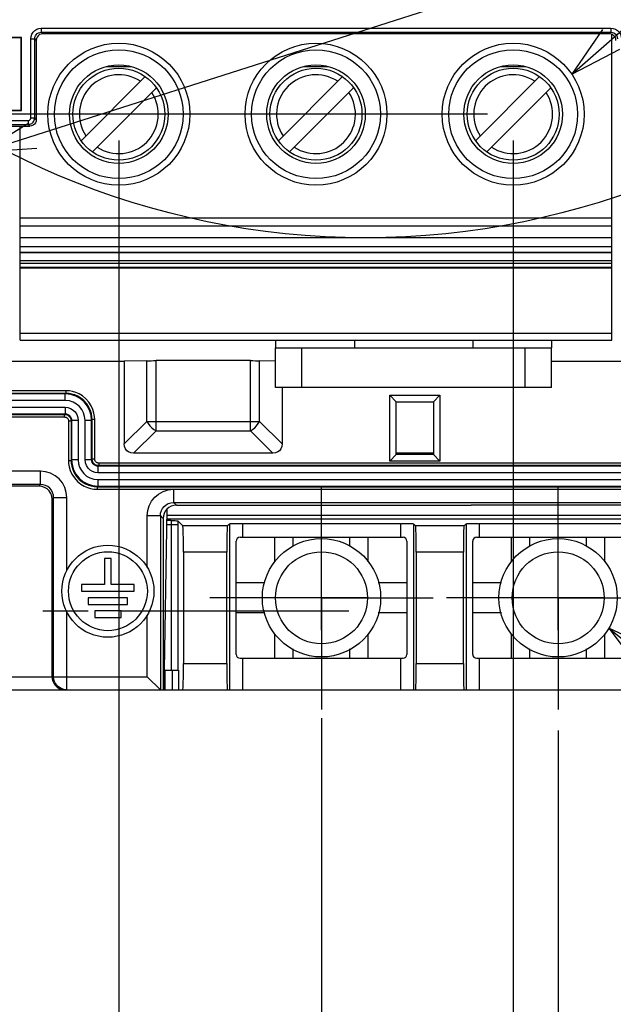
# Model space of a CAD drawing. Extents: x 35 to 410, y 33 to 287.
# Tile 50 of 65: x 269 to 291, y 148 to 185. Entities that reach past the tile are written whole.
import ezdxf

# ---------------------------------------------------------------- set-up
doc = ezdxf.new("R2010")
doc.units = 0
doc.header["$LTSCALE"] = 23.1
doc.linetypes.add('CENTER', pattern=[0.6, 0.375, -0.075, 0.075, -0.075])
doc.layers.get('0').update_dxf_attribs({"linetype": 'CONTINUOUS'})
for name, color, linetype in [('ALL_AXIS', 7, 'CONTINUOUS'), ('ALL_CURVE', 7, 'CONTINUOUS'), ('ALL_DIM', 7, 'CONTINUOUS'), ('ALL_FEATURES', 7, 'CONTINUOUS'), ('ALL_NOTE', 7, 'CONTINUOUS')]:
    doc.layers.add(name, color=color, linetype=linetype)
doc.dimstyles.get("Standard").update_dxf_attribs({"dimtxt": 2.5, "dimasz": 2.5, "dimexe": 1.25, "dimexo": 0.625, "dimtad": 1, "dimcen": 2.5, "dimazin": 3, "dimtfac": 1, "dimtmove": 0, "dimatfit": 3})

# ---------------------------------------------------------------- blocks, each defined once
blk = doc.blocks.new('_OPEN')
at = {"color": 0, "linetype": 'BYBLOCK'}
for p, q in [((0, 0), (-1, 0.25)), ((-1, -0.25), (0, 0)), ((-1, 0), (0, 0))]:
    blk.add_line(p, q, dxfattribs=at)
blk = doc.blocks.new('*D5')
at = {"layer": 'ALL_DIM', "color": 2, "linetype": 'CONTINUOUS'}
for p, q in [((280.351, 158.562), (280.351, 130.119)), ((289.351, 158.088), (289.351, 130.119)), ((280.351, 131.119), (284.851, 131.119)), ((289.351, 131.119), (284.851, 131.119))]:
    blk.add_line(p, q, dxfattribs=at)
at = {"layer": 'ALL_DIM', "color": 2, "linetype": 'CONTINUOUS', "xscale": 2, "yscale": 2, "zscale": 2, "rotation": 180}
blk.add_blockref('_OPEN', (280.351, 131.119), dxfattribs=at)
at = {"layer": 'ALL_DIM', "color": 2, "linetype": 'CONTINUOUS', "xscale": 2, "yscale": 2, "zscale": 2}
blk.add_blockref('_OPEN', (289.351, 131.119), dxfattribs=at)
blk = doc.blocks.new('*D6')
at = {"layer": 'ALL_DIM', "color": 2, "linetype": 'CONTINUOUS'}
for p, q in [((259.351, 158.14), (259.351, 130.119)), ((280.351, 157.89), (280.351, 130.119)), ((259.351, 131.119), (269.851, 131.119)), ((280.351, 131.119), (269.851, 131.119))]:
    blk.add_line(p, q, dxfattribs=at)
at = {"layer": 'ALL_DIM', "color": 2, "linetype": 'CONTINUOUS', "xscale": 2, "yscale": 2, "zscale": 2, "rotation": 180}
blk.add_blockref('_OPEN', (259.351, 131.119), dxfattribs=at)
at = {"layer": 'ALL_DIM', "color": 2, "linetype": 'CONTINUOUS', "xscale": 2, "yscale": 2, "zscale": 2}
blk.add_blockref('_OPEN', (280.351, 131.119), dxfattribs=at)
blk = doc.blocks.new('_DOT')
at = {"color": 0, "linetype": 'BYBLOCK'}
blk.add_line((-0.25, 0), (-1, 0), dxfattribs=at)
at = {"color": 0, "linetype": 'BYBLOCK', "const_width": 0.25}
blk.add_lwpolyline([(-0.125, 0, 1), (0.125, 0, 1)], format="xyb", close=True, dxfattribs=at)
blk = doc.blocks.new('*D26')
at = {"layer": 'ALL_DIM', "color": 2, "linetype": 'CONTINUOUS'}
for p, q in [((231.669, 172.94), (231.669, 173.19)), ((231.669, 173.19), (231.669, 167.79)), ((267.891, 172.94), (230.669, 172.94)), ((231.669, 149.833), (231.669, 167.79)), ((254.851, 162.64), (230.669, 162.64)), ((231.669, 162.64), (231.669, 149.833))]:
    blk.add_line(p, q, dxfattribs=at)
at = {"layer": 'ALL_DIM', "color": 2, "linetype": 'CONTINUOUS', "xscale": 2, "yscale": 2, "zscale": 2}
for name, p, rotation in [('_DOT', (231.669, 172.94), 270), ('_OPEN', (231.669, 162.64), 90)]:
    blk.add_blockref(name, p, dxfattribs=dict(at, rotation=rotation))
blk = doc.blocks.new('*D27')
at = {"layer": 'ALL_DIM', "color": 2, "linetype": 'CONTINUOUS'}
for p, q in [((231.669, 181.53), (231.669, 193.92)), ((231.669, 193.92), (231.669, 177.235)), ((286.664, 181.53), (230.669, 181.53)), ((231.669, 172.69), (231.669, 177.235)), ((267.891, 172.94), (230.669, 172.94)), ((231.669, 172.94), (231.669, 172.69))]:
    blk.add_line(p, q, dxfattribs=at)
at = {"layer": 'ALL_DIM', "color": 2, "linetype": 'CONTINUOUS', "xscale": 2, "yscale": 2, "zscale": 2}
for name, p, rotation in [('_OPEN', (231.669, 181.53), 270), ('_DOT', (231.669, 172.94), 90)]:
    blk.add_blockref(name, p, dxfattribs=dict(at, rotation=rotation))
blk = doc.blocks.new('*D29')
at = {"layer": 'ALL_DIM', "color": 2, "linetype": 'CONTINUOUS'}
for p, q in [((255.771, 177.89), (255.771, 142.119)), ((265.931, 177.89), (265.931, 142.119)), ((255.771, 143.119), (220.859, 143.119)), ((220.859, 143.119), (260.851, 143.119)), ((270.931, 143.119), (260.851, 143.119)), ((265.931, 143.119), (270.931, 143.119))]:
    blk.add_line(p, q, dxfattribs=at)
at = {"layer": 'ALL_DIM', "color": 2, "linetype": 'CONTINUOUS', "xscale": 2, "yscale": 2, "zscale": 2}
blk.add_blockref('_OPEN', (255.771, 143.119), dxfattribs=at)
at = {"layer": 'ALL_DIM', "color": 2, "linetype": 'CONTINUOUS', "xscale": 2, "yscale": 2, "zscale": 2, "rotation": 180}
blk.add_blockref('_OPEN', (265.931, 143.119), dxfattribs=at)
blk = doc.blocks.new('*D30')
at = {"layer": 'ALL_DIM', "color": 2, "linetype": 'CONTINUOUS'}
for p, q in [((272.641, 180.53), (272.641, 136.119)), ((259.351, 158.14), (259.351, 144.475)), ((259.351, 140.871), (259.351, 136.119)), ((265.996, 137.119), (243.334, 137.119)), ((259.351, 137.119), (265.996, 137.119)), ((272.641, 137.119), (265.996, 137.119))]:
    blk.add_line(p, q, dxfattribs=at)
at = {"layer": 'ALL_DIM', "color": 2, "linetype": 'CONTINUOUS', "xscale": 2, "yscale": 2, "zscale": 2, "rotation": 180}
blk.add_blockref('_OPEN', (259.351, 137.119), dxfattribs=at)
at = {"layer": 'ALL_DIM', "color": 2, "linetype": 'CONTINUOUS', "xscale": 2, "yscale": 2, "zscale": 2}
blk.add_blockref('_OPEN', (272.641, 137.119), dxfattribs=at)
blk = doc.blocks.new('*D31')
at = {"layer": 'ALL_DIM', "color": 2, "linetype": 'CONTINUOUS'}
for p, q in [((272.641, 180.53), (272.641, 136.119)), ((287.641, 180.53), (287.641, 136.119)), ((272.641, 137.119), (280.141, 137.119)), ((287.641, 137.119), (280.141, 137.119)), ((280.141, 137.119), (313.26, 137.119))]:
    blk.add_line(p, q, dxfattribs=at)
at = {"layer": 'ALL_DIM', "color": 2, "linetype": 'CONTINUOUS', "xscale": 2, "yscale": 2, "zscale": 2, "rotation": 180}
blk.add_blockref('_OPEN', (272.641, 137.119), dxfattribs=at)
at = {"layer": 'ALL_DIM', "color": 2, "linetype": 'CONTINUOUS', "xscale": 2, "yscale": 2, "zscale": 2}
blk.add_blockref('_OPEN', (287.641, 137.119), dxfattribs=at)
blk = doc.blocks.new('*D32')
at = {"layer": 'ALL_DIM', "color": 2, "linetype": 'CONTINUOUS'}
for p, q in [((294.611, 177.89), (294.611, 141.929)), ((259.351, 158.14), (259.351, 144.183)), ((259.351, 140.871), (259.351, 124.119)), ((294.611, 135.729), (294.611, 124.119)), ((259.351, 125.119), (276.981, 125.119)), ((294.611, 125.119), (276.981, 125.119))]:
    blk.add_line(p, q, dxfattribs=at)
at = {"layer": 'ALL_DIM', "color": 2, "linetype": 'CONTINUOUS', "xscale": 2, "yscale": 2, "zscale": 2, "rotation": 180}
blk.add_blockref('_OPEN', (259.351, 125.119), dxfattribs=at)
at = {"layer": 'ALL_DIM', "color": 2, "linetype": 'CONTINUOUS', "xscale": 2, "yscale": 2, "zscale": 2}
blk.add_blockref('_OPEN', (294.611, 125.119), dxfattribs=at)
blk = doc.blocks.new('*D33')
at = {"layer": 'ALL_DIM', "color": 2, "linetype": 'CONTINUOUS'}
for p, q in [((294.611, 177.89), (294.611, 142.891)), ((314.931, 177.89), (314.931, 124.119)), ((294.611, 136.061), (294.611, 124.119)), ((294.611, 125.119), (289.611, 125.119)), ((289.611, 125.119), (304.771, 125.119)), ((350.749, 125.119), (304.771, 125.119)), ((314.931, 125.119), (350.749, 125.119))]:
    blk.add_line(p, q, dxfattribs=at)
at = {"layer": 'ALL_DIM', "color": 2, "linetype": 'CONTINUOUS', "xscale": 2, "yscale": 2, "zscale": 2}
blk.add_blockref('_OPEN', (294.611, 125.119), dxfattribs=at)
at = {"layer": 'ALL_DIM', "color": 2, "linetype": 'CONTINUOUS', "xscale": 2, "yscale": 2, "zscale": 2, "rotation": 180}
blk.add_blockref('_OPEN', (314.931, 125.119), dxfattribs=at)

msp = doc.modelspace()

# ---------------------------------------------------------------- linework, layer by layer
at = {"color": 2, "linetype": 'CONTINUOUS'}
msp.add_circle((282.025, 206.702), 29.869, dxfattribs=at)
at = {"color": 7, "linetype": 'CONTINUOUS'}
for centre in [(280.351, 163.14), (289.351, 163.14)]:
    msp.add_circle(centre, 2.25, dxfattribs=at)
at = {"color": 9, "linetype": 'CONTINUOUS'}
for centre in [(280.351, 163.14), (289.351, 163.14)]:
    msp.add_circle(centre, 1.75, dxfattribs=at)
at = {"layer": 'ALL_AXIS', "color": 7, "linetype": 'CENTER'}
for p, q in [((280.351, 163.14), (280.351, 167.39)), ((289.351, 163.14), (289.351, 167.39)), ((280.351, 163.14), (276.101, 163.14)), ((280.351, 163.14), (284.601, 163.14)), ((280.351, 163.14), (280.351, 158.89)), ((289.351, 163.14), (285.101, 163.14)), ((289.351, 163.14), (293.601, 163.14)), ((289.351, 163.14), (289.351, 158.89)), ((259.351, 162.64), (271.726, 162.64)), ((272.726, 162.64), (282.725, 162.64))]:
    msp.add_line(p, q, dxfattribs=at)
at = {"layer": 'ALL_AXIS', "color": 7, "linetype": 'CONTINUOUS'}
for p, q in [((279.276, 165.087), (279.276, 165.44)), ((281.426, 165.087), (281.426, 165.44)), ((288.276, 165.087), (288.276, 165.44)), ((290.426, 165.087), (290.426, 165.44)), ((272.351, 164.64), (272.101, 164.64)), ((272.101, 164.64), (272.101, 163.64)), ((272.351, 163.64), (272.351, 164.64)), ((272.101, 163.64), (271.226, 163.64)), ((271.226, 163.64), (271.226, 163.39)), ((273.226, 163.64), (272.351, 163.64)), ((273.226, 163.39), (273.226, 163.64)), ((271.226, 163.39), (273.226, 163.39)), ((272.976, 163.14), (271.476, 163.14)), ((271.476, 163.14), (271.476, 162.89)), ((271.476, 162.89), (272.976, 162.89)), ((272.976, 162.89), (272.976, 163.14)), ((272.726, 162.64), (271.726, 162.64)), ((271.726, 162.64), (271.726, 162.39)), ((272.726, 162.39), (272.726, 162.64)), ((271.726, 162.39), (272.726, 162.39)), ((279.276, 160.84), (279.276, 161.194)), ((281.426, 160.84), (281.426, 161.194)), ((288.276, 160.84), (288.276, 161.194)), ((290.426, 160.84), (290.426, 161.194))]:
    msp.add_line(p, q, dxfattribs=at)
for radius in [1.75, 1.5]:
    msp.add_circle((272.226, 163.39), radius, dxfattribs=at)
msp.add_arc((283.601, 168.14), 0.5, 64.4598, 90, dxfattribs=at)
at = {"layer": 'ALL_CURVE', "color": 40, "linetype": 'CONTINUOUS'}
for p, q in [((280.351, 161.915), (280.351, 164.365)), ((289.351, 161.915), (289.351, 164.365)), ((282.101, 163.14), (278.601, 163.14)), ((291.101, 163.14), (287.601, 163.14))]:
    msp.add_line(p, q, dxfattribs=at)
at = {"layer": 'ALL_FEATURES', "color": 9, "linetype": 'CONTINUOUS'}
for p, q in [((269.692, 184.799), (269.692, 184.649)), ((269.692, 184.799), (291.359, 184.799)), ((269.692, 184.649), (269.753, 184.588)), ((269.692, 184.649), (291.359, 184.649)), ((291.359, 184.649), (291.298, 184.588)), ((291.359, 184.799), (291.359, 184.649)), ((269.293, 181.389), (269.293, 184.399)), ((269.293, 184.399), (269.442, 184.399)), ((269.442, 184.399), (269.503, 184.338)), ((269.442, 181.389), (269.442, 184.399)), ((251.351, 181.289), (269.193, 181.289)), ((269.193, 181.289), (269.193, 181.139)), ((269.293, 181.389), (269.442, 181.389)), ((269.503, 181.328), (269.442, 181.389)), ((251.352, 181.139), (269.193, 181.139)), ((269.253, 181.078), (269.193, 181.139)), ((291.391, 177.576), (268.891, 177.576)), ((268.891, 177.281), (291.391, 177.281)), ((291.391, 176.485), (268.891, 176.485)), ((268.891, 175.871), (291.391, 175.871)), ((291.391, 173.194), (268.891, 173.194)), ((273.704, 169.847), (273.704, 172.155)), ((274.058, 169.494), (274.058, 172.158)), ((277.644, 169.494), (277.644, 172.158)), ((277.997, 169.847), (277.997, 172.155)), ((270.605, 170.895), (264.355, 170.895)), ((270.625, 171.015), (264.375, 171.015)), ((270.625, 170.915), (264.375, 170.915)), ((270.605, 170.895), (270.625, 170.915)), ((270.605, 170.645), (270.605, 170.895)), ((270.625, 171.015), (270.625, 170.915)), ((270.605, 170.645), (264.355, 170.645)), ((267.772, 170.386), (270.596, 170.386)), ((270.596, 170.386), (270.596, 170.136)), ((267.772, 170.136), (270.596, 170.136)), ((267.792, 170.116), (270.576, 170.116)), ((267.792, 170.016), (270.576, 170.016)), ((270.576, 170.116), (270.596, 170.136)), ((270.576, 170.016), (270.576, 170.116)), ((270.726, 169.866), (270.826, 169.866)), ((270.726, 169.866), (270.726, 168.366)), ((270.826, 169.866), (270.846, 169.886)), ((270.826, 169.866), (270.826, 168.366)), ((271.096, 169.886), (270.846, 169.886)), ((270.846, 169.886), (270.846, 168.386)), ((271.096, 169.886), (271.096, 168.386)), ((271.355, 169.895), (271.605, 169.895)), ((271.355, 168.395), (271.355, 169.895)), ((271.605, 169.895), (271.625, 169.915)), ((271.605, 168.395), (271.605, 169.895)), ((271.725, 169.915), (271.625, 169.915)), ((271.625, 168.415), (271.625, 169.915)), ((271.725, 168.415), (271.725, 169.915)), ((272.851, 168.994), (273.704, 169.847)), ((273.704, 169.847), (277.997, 169.847)), ((277.997, 169.847), (278.851, 168.994)), ((273.204, 168.64), (274.058, 169.494)), ((274.058, 169.494), (277.644, 169.494)), ((277.644, 169.494), (278.497, 168.64)), ((283.75, 168.614), (283.196, 168.614)), ((270.726, 168.366), (270.826, 168.366)), ((270.846, 168.386), (270.826, 168.366)), ((271.096, 168.386), (270.846, 168.386)), ((271.355, 168.395), (271.605, 168.395)), ((271.625, 168.415), (271.605, 168.395)), ((271.725, 168.415), (271.625, 168.415)), ((271.875, 168.165), (271.855, 168.145)), ((296.346, 168.145), (271.855, 168.145)), ((271.855, 167.895), (271.855, 168.145)), ((296.326, 168.265), (271.875, 168.265)), ((271.875, 168.265), (271.875, 168.165)), ((296.326, 168.165), (271.875, 168.165)), ((269.662, 167.952), (263.109, 167.952)), ((269.662, 167.452), (269.662, 167.952)), ((296.346, 167.895), (271.855, 167.895)), ((269.662, 167.452), (263.109, 167.452)), ((269.662, 167.452), (269.601, 167.39)), ((271.846, 167.386), (271.826, 167.366)), ((271.846, 167.636), (296.355, 167.636)), ((271.846, 167.636), (271.846, 167.386)), ((271.846, 167.386), (296.355, 167.386)), ((271.826, 167.366), (296.375, 167.366)), ((271.826, 167.266), (271.826, 167.366)), ((274.724, 167.267), (274.724, 166.767)), ((270.162, 166.952), (270.101, 166.89)), ((270.162, 166.952), (270.662, 166.952)), ((270.162, 160.14), (270.162, 166.952)), ((270.662, 164.176), (270.662, 166.952)), ((274.724, 166.767), (294.977, 166.767)), ((274.724, 166.767), (274.829, 166.662)), ((273.724, 166.267), (274.224, 166.267)), ((273.724, 164.294), (273.724, 166.267)), ((274.224, 166.267), (274.329, 166.162)), ((274.224, 166.267), (274.224, 159.64)), ((274.467, 166.287), (295.235, 166.287)), ((274.46, 165.929), (274.884, 165.929)), ((274.624, 166.079), (274.463, 166.079)), ((274.464, 166.137), (295.237, 166.137)), ((274.635, 165.929), (274.635, 160.39)), ((274.884, 165.929), (274.884, 160.39)), ((276.771, 165.878), (275.075, 165.878)), ((276.851, 165.957), (276.851, 159.64)), ((283.85, 165.957), (283.85, 159.64)), ((285.771, 165.878), (283.93, 165.878)), ((285.851, 165.957), (285.851, 159.64)), ((276.746, 164.878), (275.101, 164.878)), ((285.746, 164.878), (283.955, 164.878)), ((270.662, 159.64), (270.662, 162.605)), ((273.724, 160.14), (273.724, 162.486)), ((275.101, 160.64), (276.746, 160.64)), ((283.955, 160.64), (285.746, 160.64)), ((274.394, 160.39), (274.394, 159.64)), ((274.667, 160.39), (274.667, 159.64)), ((274.917, 160.39), (274.917, 159.64)), ((262.617, 160.14), (273.724, 160.14))]:
    msp.add_line(p, q, dxfattribs=at)
at = {"layer": 'ALL_FEATURES', "color": 7, "linetype": 'CONTINUOUS'}
for p, q in [((268.944, 184.453), (252.758, 184.453)), ((268.931, 184.44), (252.771, 184.44)), ((268.944, 184.453), (268.931, 184.44)), ((268.931, 181.69), (268.931, 184.44)), ((268.944, 181.677), (268.944, 184.453)), ((269.503, 184.338), (269.503, 181.328)), ((291.298, 184.588), (269.753, 184.588)), ((291.391, 172.94), (291.391, 184.568)), ((272.183, 183.345), (273.1, 183.345)), ((279.683, 183.345), (280.6, 183.345)), ((287.183, 183.345), (288.1, 183.345)), ((271.209, 180.523), (273.648, 182.962)), ((278.709, 180.523), (281.148, 182.962)), ((286.209, 180.523), (288.648, 182.962)), ((271.634, 180.099), (274.072, 182.537)), ((279.134, 180.099), (281.572, 182.537)), ((286.634, 180.099), (289.072, 182.537)), ((252.758, 181.677), (268.944, 181.677)), ((252.771, 181.69), (268.931, 181.69)), ((268.944, 181.677), (268.931, 181.69)), ((268.41, 181.078), (269.253, 181.078)), ((268.891, 172.94), (268.891, 181.078)), ((291.391, 176.823), (268.891, 176.823)), ((268.891, 176.288), (291.391, 176.288)), ((291.391, 176.263), (268.891, 176.263)), ((268.891, 175.972), (291.391, 175.972)), ((291.391, 175.706), (268.891, 175.706)), ((291.391, 175.689), (268.891, 175.689)), ((268.891, 175.684), (291.391, 175.684)), ((291.391, 175.672), (268.891, 175.672)), ((268.891, 172.94), (291.391, 172.94)), ((278.601, 171.14), (278.601, 172.64)), ((279.601, 171.14), (279.601, 172.64)), ((288.101, 171.14), (288.101, 172.64)), ((289.101, 171.14), (289.101, 172.64)), ((264.225, 172.14), (272.851, 172.14)), ((273.704, 172.155), (272.851, 172.14)), ((272.851, 172.14), (272.851, 168.994)), ((277.644, 172.158), (274.058, 172.158)), ((278.601, 172.145), (277.997, 172.155)), ((289.101, 172.14), (307.101, 172.14)), ((289.101, 171.14), (278.601, 171.14)), ((278.851, 171.14), (278.851, 168.994)), ((282.951, 170.84), (284.851, 170.84)), ((283.196, 170.595), (282.951, 170.84)), ((282.951, 168.34), (282.951, 170.84)), ((284.605, 170.595), (284.851, 170.84)), ((284.851, 170.84), (284.851, 168.34)), ((283.196, 170.595), (284.605, 170.595)), ((283.196, 168.586), (283.196, 170.595)), ((284.605, 170.595), (284.605, 168.586)), ((278.497, 168.64), (273.204, 168.64)), ((283.196, 168.586), (282.951, 168.34)), ((284.605, 168.586), (283.196, 168.586)), ((284.605, 168.586), (284.851, 168.34)), ((284.851, 168.34), (282.951, 168.34)), ((269.601, 167.39), (263.17, 167.39)), ((271.826, 167.266), (274.724, 167.267)), ((274.724, 167.267), (294.977, 167.267)), ((270.101, 160.14), (270.101, 166.89)), ((274.829, 166.662), (286.04, 166.662)), ((286.04, 166.662), (286.057, 166.68)), ((286.057, 166.68), (294.89, 166.68)), ((274.471, 166.511), (274.351, 159.64)), ((274.329, 166.162), (274.329, 159.64)), ((274.884, 166.069), (275.075, 165.878)), ((276.771, 165.878), (276.851, 165.957)), ((283.351, 165.957), (277.351, 165.957)), ((277.351, 165.957), (277.351, 165.44)), ((283.351, 165.957), (283.351, 165.44)), ((283.85, 165.957), (283.93, 165.878)), ((285.771, 165.878), (285.851, 165.957)), ((292.351, 165.957), (286.351, 165.957)), ((286.351, 165.957), (286.351, 165.44)), ((277.101, 160.99), (277.101, 165.29)), ((277.251, 165.44), (283.451, 165.44)), ((278.576, 164.508), (278.576, 165.44)), ((282.126, 164.508), (282.126, 165.44)), ((283.601, 165.29), (283.601, 160.99)), ((286.101, 160.99), (286.101, 165.29)), ((286.251, 165.44), (292.451, 165.44)), ((287.576, 164.508), (287.576, 165.44)), ((291.126, 164.508), (291.126, 165.44)), ((275.101, 164.878), (275.101, 160.64)), ((276.746, 160.64), (276.746, 164.878)), ((283.955, 164.878), (283.955, 160.64)), ((285.746, 160.64), (285.746, 164.878)), ((278.192, 163.715), (277.101, 163.715)), ((283.601, 163.715), (282.51, 163.715)), ((287.192, 163.715), (286.101, 163.715)), ((278.192, 162.565), (277.101, 162.565)), ((283.601, 162.565), (282.51, 162.565)), ((287.192, 162.565), (286.101, 162.565)), ((278.576, 160.84), (278.576, 161.773)), ((282.126, 160.84), (282.126, 161.773)), ((287.576, 160.84), (287.576, 161.773)), ((291.126, 160.84), (291.126, 161.773)), ((277.251, 160.84), (283.451, 160.84)), ((277.351, 160.84), (277.351, 159.64)), ((283.351, 160.84), (283.351, 159.64)), ((286.251, 160.84), (292.451, 160.84)), ((286.351, 160.84), (286.351, 159.64)), ((274.364, 160.39), (274.917, 160.39)), ((273.724, 160.14), (274.224, 159.64)), ((261.592, 159.64), (308.109, 159.64)), ((274.224, 159.64), (274.224, 159.64))]:
    msp.add_line(p, q, dxfattribs=at)
at = {"layer": 'ALL_FEATURES', "color": 3, "linetype": 'CONTINUOUS'}
for p, q in [((278.601, 172.94), (278.601, 172.64)), ((278.601, 172.64), (289.101, 172.64)), ((281.601, 172.94), (281.601, 172.64)), ((286.101, 172.94), (286.101, 172.64)), ((289.101, 172.94), (289.101, 172.64)), ((284.605, 168.64), (283.196, 168.64))]:
    msp.add_line(p, q, dxfattribs=at)
at = {"layer": 'ALL_FEATURES', "color": 9, "linetype": 'CONTINUOUS'}
for points in [[(269.293, 184.399), (269.302, 184.487), (269.332, 184.571), (269.379, 184.647), (269.441, 184.71), (269.517, 184.758), (269.603, 184.788), (269.692, 184.799)], [(269.442, 184.399), (269.449, 184.454), (269.467, 184.506), (269.496, 184.554), (269.535, 184.593), (269.583, 184.623), (269.637, 184.642), (269.692, 184.649)], [(291.359, 184.799), (291.447, 184.789), (291.531, 184.759), (291.607, 184.712), (291.67, 184.65), (291.718, 184.574), (291.749, 184.488), (291.759, 184.399)], [(291.359, 184.649), (291.414, 184.642), (291.467, 184.624), (291.514, 184.595), (291.553, 184.556), (291.584, 184.508), (291.602, 184.455), (291.609, 184.399)], [(269.193, 181.139), (269.226, 181.141), (269.259, 181.148), (269.293, 181.16), (269.327, 181.178), (269.358, 181.201), (269.386, 181.23), (269.409, 181.263), (269.426, 181.3), (269.438, 181.341), (269.442, 181.389)], [(269.193, 181.289), (269.206, 181.289), (269.219, 181.292), (269.233, 181.297), (269.246, 181.304), (269.259, 181.314), (269.27, 181.325), (269.279, 181.338), (269.286, 181.353), (269.291, 181.369), (269.293, 181.389)], [(271.605, 169.895), (271.586, 170.088), (271.531, 170.271), (271.442, 170.441), (271.322, 170.591), (271.177, 170.715), (271.007, 170.81), (270.813, 170.873), (270.605, 170.895)], [(271.725, 169.915), (271.718, 170.036), (271.697, 170.161), (271.656, 170.298), (271.591, 170.441), (271.499, 170.583), (271.384, 170.711), (271.257, 170.815), (271.128, 170.893), (271.002, 170.948), (270.883, 170.984), (270.762, 171.006), (270.625, 171.015)], [(271.625, 169.915), (271.619, 170.025), (271.6, 170.139), (271.563, 170.263), (271.504, 170.393), (271.42, 170.522), (271.315, 170.639), (271.2, 170.734), (271.082, 170.804), (270.968, 170.854), (270.859, 170.887), (270.749, 170.907), (270.625, 170.915)], [(270.596, 170.386), (270.705, 170.374), (270.809, 170.339), (270.902, 170.281), (270.981, 170.206), (271.043, 170.112), (271.083, 170.002), (271.096, 169.886)], [(271.355, 169.895), (271.341, 170.04), (271.3, 170.177), (271.233, 170.305), (271.143, 170.417), (271.034, 170.51), (270.906, 170.582), (270.761, 170.628), (270.605, 170.645)], [(270.576, 170.116), (270.6, 170.115), (270.624, 170.111), (270.649, 170.105), (270.676, 170.095), (270.704, 170.081), (270.732, 170.062), (270.757, 170.038), (270.78, 170.011), (270.798, 169.981), (270.812, 169.948), (270.822, 169.91), (270.826, 169.866)], [(270.576, 170.016), (270.591, 170.015), (270.605, 170.013), (270.62, 170.009), (270.636, 170.003), (270.653, 169.995), (270.67, 169.983), (270.685, 169.969), (270.698, 169.953), (270.709, 169.935), (270.718, 169.915), (270.724, 169.892), (270.726, 169.866)], [(270.596, 170.136), (270.651, 170.13), (270.703, 170.112), (270.749, 170.084), (270.789, 170.046), (270.82, 169.999), (270.84, 169.944), (270.846, 169.886)], [(273.704, 169.847), (273.754, 169.763), (273.818, 169.681), (273.892, 169.608), (273.973, 169.544), (274.058, 169.494)], [(277.644, 169.494), (277.728, 169.544), (277.81, 169.608), (277.884, 169.681), (277.947, 169.763), (277.997, 169.847)], [(270.726, 168.366), (270.733, 168.245), (270.754, 168.12), (270.795, 167.983), (270.86, 167.84), (270.952, 167.698), (271.067, 167.569), (271.194, 167.465), (271.324, 167.387), (271.45, 167.332), (271.569, 167.296), (271.69, 167.274), (271.826, 167.266)], [(270.826, 168.366), (270.832, 168.256), (270.851, 168.142), (270.889, 168.018), (270.948, 167.888), (271.032, 167.759), (271.136, 167.642), (271.252, 167.547), (271.369, 167.476), (271.484, 167.426), (271.592, 167.394), (271.702, 167.374), (271.826, 167.366)], [(270.846, 168.386), (270.865, 168.193), (270.92, 168.01), (271.009, 167.839), (271.129, 167.69), (271.275, 167.566), (271.445, 167.47), (271.638, 167.408), (271.846, 167.386)], [(271.096, 168.386), (271.11, 168.241), (271.151, 168.104), (271.218, 167.976), (271.308, 167.864), (271.417, 167.771), (271.545, 167.699), (271.69, 167.652), (271.846, 167.636)], [(271.855, 167.895), (271.746, 167.907), (271.642, 167.942), (271.549, 167.999), (271.47, 168.075), (271.409, 168.169), (271.369, 168.279), (271.355, 168.395)], [(271.855, 168.145), (271.8, 168.151), (271.749, 168.168), (271.702, 168.197), (271.663, 168.235), (271.632, 168.282), (271.612, 168.337), (271.605, 168.395)], [(271.875, 168.165), (271.851, 168.166), (271.827, 168.169), (271.802, 168.176), (271.775, 168.186), (271.747, 168.2), (271.72, 168.219), (271.694, 168.243), (271.671, 168.27), (271.653, 168.3), (271.639, 168.333), (271.629, 168.371), (271.625, 168.415)], [(271.875, 168.265), (271.861, 168.266), (271.846, 168.268), (271.831, 168.271), (271.815, 168.277), (271.798, 168.286), (271.782, 168.297), (271.766, 168.312), (271.753, 168.328), (271.742, 168.346), (271.733, 168.366), (271.727, 168.388), (271.725, 168.415)], [(270.662, 166.952), (270.643, 167.147), (270.586, 167.334), (270.494, 167.507), (270.369, 167.658), (270.218, 167.782), (270.045, 167.875), (269.856, 167.932), (269.662, 167.952)], [(270.162, 166.952), (270.152, 167.049), (270.124, 167.143), (270.078, 167.229), (270.016, 167.305), (269.94, 167.367), (269.854, 167.413), (269.759, 167.442), (269.662, 167.452)], [(273.724, 166.267), (273.742, 166.458), (273.797, 166.643), (273.887, 166.814), (274.006, 166.963), (274.152, 167.087), (274.325, 167.184), (274.52, 167.246), (274.724, 167.267)], [(274.224, 166.267), (274.233, 166.363), (274.261, 166.455), (274.305, 166.541), (274.365, 166.615), (274.438, 166.677), (274.524, 166.726), (274.622, 166.757), (274.724, 166.767)], [(274.624, 166.079), (274.627, 166.074), (274.629, 166.061), (274.631, 166.041), (274.633, 166.017), (274.634, 165.991), (274.634, 165.963), (274.635, 165.929)], [(274.884, 166.069), (274.884, 166.004), (274.884, 165.929)], [(270.662, 159.64), (270.551, 159.653), (270.445, 159.69), (270.35, 159.749), (270.271, 159.829), (270.211, 159.923), (270.174, 160.029), (270.162, 160.14)]]:
    msp.add_lwpolyline(points, dxfattribs=at)
at = {"layer": 'ALL_FEATURES', "color": 7, "linetype": 'CONTINUOUS'}
for points in [[(269.753, 184.588), (269.688, 184.58), (269.628, 184.555), (269.576, 184.515), (269.536, 184.463), (269.512, 184.403), (269.503, 184.338)], [(291.548, 184.338), (291.54, 184.403), (291.515, 184.463), (291.475, 184.515), (291.423, 184.555), (291.363, 184.58), (291.298, 184.588)], [(269.503, 181.328), (269.494, 181.263), (269.47, 181.203), (269.43, 181.151), (269.378, 181.112), (269.318, 181.087), (269.253, 181.078)], [(273.704, 172.155), (273.78, 172.156), (273.866, 172.157), (273.96, 172.158), (274.058, 172.158)], [(277.644, 172.158), (277.741, 172.158), (277.835, 172.157), (277.921, 172.156), (277.997, 172.155)], [(273.204, 168.64), (273.099, 168.652), (273.013, 168.685), (272.945, 168.735), (272.895, 168.802), (272.862, 168.889), (272.851, 168.994)], [(278.851, 168.994), (278.839, 168.889), (278.806, 168.802), (278.756, 168.735), (278.689, 168.685), (278.602, 168.652), (278.497, 168.64)], [(270.101, 166.89), (270.088, 167.002), (270.051, 167.107), (269.992, 167.202), (269.912, 167.281), (269.818, 167.341), (269.712, 167.378), (269.601, 167.39)], [(274.829, 166.662), (274.729, 166.652), (274.634, 166.623), (274.547, 166.575), (274.471, 166.511)], [(274.471, 166.511), (274.41, 166.436), (274.366, 166.351), (274.338, 166.258), (274.329, 166.162)], [(274.624, 166.079), (274.711, 166.077), (274.784, 166.075), (274.839, 166.073), (274.872, 166.071), (274.884, 166.069)], [(275.101, 164.878), (275.1, 165.07), (275.099, 165.255), (275.096, 165.425), (275.093, 165.576), (275.089, 165.7), (275.085, 165.794), (275.08, 165.854), (275.075, 165.878)], [(276.771, 165.878), (276.766, 165.854), (276.762, 165.794), (276.757, 165.7), (276.753, 165.576), (276.75, 165.425), (276.748, 165.255), (276.746, 165.07), (276.746, 164.878)], [(276.851, 165.957), (276.863, 165.959), (276.893, 165.961), (276.941, 165.962), (277.001, 165.963), (277.069, 165.964), (277.139, 165.964), (277.207, 165.963), (277.266, 165.962), (277.312, 165.961), (277.341, 165.959), (277.351, 165.957)], [(283.351, 165.957), (283.361, 165.959), (283.39, 165.961), (283.436, 165.962), (283.495, 165.963), (283.562, 165.964), (283.633, 165.964), (283.701, 165.963), (283.761, 165.962), (283.808, 165.961), (283.839, 165.959), (283.85, 165.957)], [(283.955, 164.878), (283.955, 165.07), (283.953, 165.255), (283.951, 165.425), (283.948, 165.576), (283.944, 165.7), (283.94, 165.794), (283.935, 165.854), (283.93, 165.878)], [(285.771, 165.878), (285.766, 165.854), (285.762, 165.794), (285.757, 165.7), (285.753, 165.576), (285.75, 165.425), (285.748, 165.255), (285.746, 165.07), (285.746, 164.878)], [(285.851, 165.957), (285.863, 165.959), (285.893, 165.961), (285.941, 165.962), (286.001, 165.963), (286.069, 165.964), (286.139, 165.964), (286.207, 165.963), (286.266, 165.962), (286.312, 165.961), (286.341, 165.959), (286.351, 165.957)], [(275.074, 159.64), (275.08, 159.66), (275.084, 159.717), (275.089, 159.809), (275.093, 159.933), (275.096, 160.085), (275.099, 160.258), (275.1, 160.445), (275.101, 160.64)], [(276.746, 160.64), (276.746, 160.445), (276.748, 160.258), (276.75, 160.085), (276.754, 159.933), (276.758, 159.809), (276.762, 159.717), (276.767, 159.66), (276.772, 159.64)], [(283.929, 159.64), (283.934, 159.66), (283.939, 159.717), (283.944, 159.809), (283.948, 159.933), (283.951, 160.085), (283.953, 160.258), (283.955, 160.445), (283.955, 160.64)], [(285.746, 160.64), (285.746, 160.445), (285.748, 160.258), (285.75, 160.085), (285.754, 159.933), (285.758, 159.809), (285.762, 159.717), (285.767, 159.66), (285.772, 159.64)], [(270.101, 160.14), (270.108, 160.056), (270.13, 159.971), (270.167, 159.889), (270.221, 159.812), (270.291, 159.745), (270.377, 159.691), (270.478, 159.654), (270.592, 159.64)]]:
    msp.add_lwpolyline(points, dxfattribs=at)
for centre, radius in [((272.641, 181.53), 2.7), ((280.141, 181.53), 2.7), ((287.641, 181.53), 2.7), ((272.641, 181.53), 1.875), ((272.641, 181.53), 1.75), ((280.141, 181.53), 1.875), ((280.141, 181.53), 1.75), ((287.641, 181.53), 1.875), ((287.641, 181.53), 1.75)]:
    msp.add_circle(centre, radius, dxfattribs=at)
at = {"layer": 'ALL_FEATURES', "color": 9, "linetype": 'CONTINUOUS'}
for centre in [(272.641, 181.53), (280.141, 181.53), (287.641, 181.53)]:
    msp.add_circle(centre, 2.45, dxfattribs=at)
for centre, start, end in [((272.641, 181.53), 56.537, 213.463), ((280.141, 181.53), 56.537, 213.463), ((287.641, 181.53), 56.537, 213.463), ((272.641, 181.53), 236.537, 33.463), ((280.141, 181.53), 236.537, 33.463), ((287.641, 181.53), 236.537, 33.463)]:
    msp.add_arc(centre, 1.5, start, end, dxfattribs=at)
at = {"layer": 'ALL_FEATURES', "color": 7, "linetype": 'CONTINUOUS'}
for centre, start, end in [((277.251, 165.29), 90, 180), ((283.451, 165.29), 0, 90), ((286.251, 165.29), 90, 180), ((277.251, 160.99), 180, 270), ((283.451, 160.99), 270, 360), ((286.251, 160.99), 180, 270)]:
    msp.add_arc(centre, 0.15, start, end, dxfattribs=at)
at = {"layer": 'ALL_NOTE', "color": 2, "linetype": 'CONTINUOUS'}
for p, q in [((289.869, 183.055), (323.115, 212.217)), ((267.46, 180.1), (327.169, 199.201)), ((291.284, 161.989), (326.252, 133.508))]:
    msp.add_line(p, q, dxfattribs=at)
for points in [[(291.043, 184.75), (289.869, 183.055), (291.702, 183.998)], [(269.213, 181.185), (267.46, 180.1), (269.518, 180.233)], [(293.15, 161.113), (291.284, 161.989), (292.518, 160.338)]]:
    msp.add_lwpolyline(points, dxfattribs=at)

# ---------------------------------------------------------------- dimensions: what is measured, and where the dimension line sits
at = {"layer": 'ALL_DIM', "color": 2, "linetype": 'CONTINUOUS'}
for base, p2, angle, picture, middle in [((231.669, 181.53), (287.664, 181.53), 90, '*D27', (231.669, 182.912)), ((231.669, 162.64), (255.851, 162.64), 270, '*D26', (231.669, 149.833))]:
    dim = msp.add_linear_dim(base=base, p1=(268.891, 172.94), p2=p2, angle=angle, dimstyle='Standard', override={"dimblk1": 'DOT', "dimsah": 1}, dxfattribs=at)
    dim.commit()
    dim.dimension.update_dxf_attribs({"geometry": picture, "text_midpoint": middle, "dimtype": 128})
for base, p1, p2, picture, middle in [((272.641, 137.119), (259.351, 159.14), (272.641, 181.53), '*D30', (243.334, 137.119)), ((287.641, 137.119), (272.641, 181.53), (287.641, 181.53), '*D31', (291.244, 137.119)), ((265.931, 143.119), (255.771, 178.89), (265.931, 178.89), '*D29', (220.859, 143.119)), ((294.611, 125.119), (259.351, 159.14), (294.611, 178.89), '*D32', (271.477, 125.119)), ((314.931, 125.119), (294.611, 178.89), (314.931, 178.89), '*D33', (317.725, 125.119)), ((289.351, 131.119), (280.351, 159.562), (289.351, 159.088), '*D5', (282.099, 131.119)), ((280.351, 131.119), (259.351, 159.14), (280.351, 158.89), '*D6', (267.099, 131.119))]:
    dim = msp.add_linear_dim(base=base, p1=p1, p2=p2, dimstyle='Standard', dxfattribs=at)
    dim.commit()
    dim.dimension.update_dxf_attribs({"geometry": picture, "text_midpoint": middle, "dimtype": 128})

doc.saveas('drawing.dxf')
